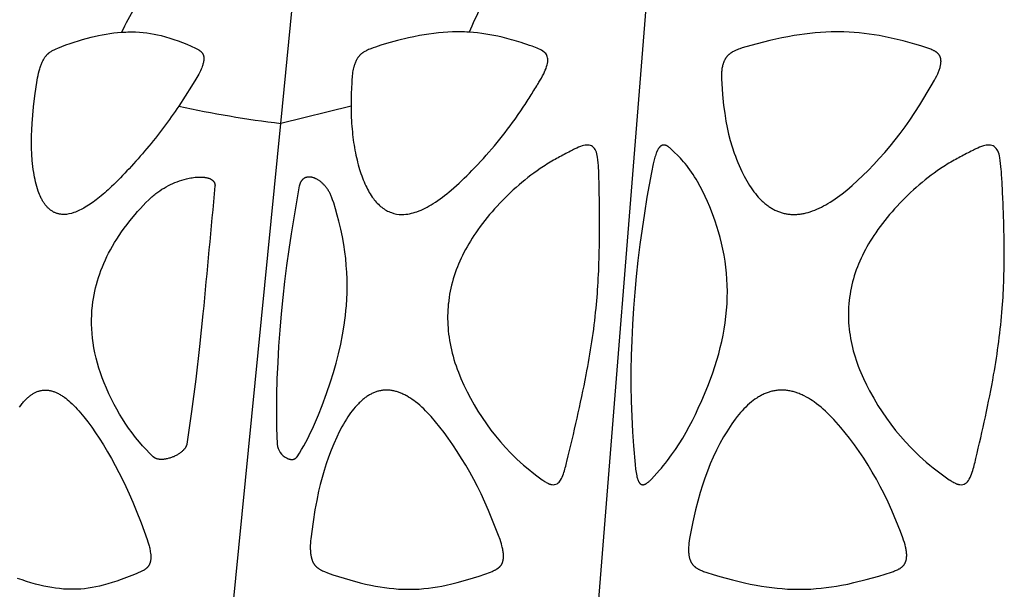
# Model space of a CAD drawing. Header units: millimetres. Extents: x 1250 to 1725, y 0 to 1655.
# Tile 227 of 256: x 1340 to 1408, y 1572 to 1611. Entities that reach past the tile are written whole.
import ezdxf

# ---------------------------------------------------------------- set-up
doc = ezdxf.new("R2010")
doc.units = ezdxf.units.MM
doc.header["$MEASUREMENT"] = 0
doc.layers.add('Crea2D$visibili$tangenti', color=7, linetype='Continuous', true_color=0x000000)

msp = doc.modelspace()

# ---------------------------------------------------------------- linework, layer by layer
at = {"layer": 'Crea2D$visibili$tangenti'}
for p, q in [((1357.689, 1603.844), (1358.477, 1611.82)), ((1379.505, 1569.947), (1382.86, 1611.82)), ((1362.53, 1605.038), (1357.689, 1603.844)), ((1354.341, 1569.947), (1357.689, 1603.844))]:
    msp.add_line(p, q, dxfattribs=at)
for points in [[(1342.73, 1597.565), (1342.681, 1597.566), (1342.633, 1597.569), (1342.585, 1597.573), (1342.537, 1597.579), (1342.489, 1597.586), (1342.441, 1597.594), (1342.393, 1597.605), (1342.346, 1597.616), (1342.299, 1597.629), (1342.253, 1597.644), (1342.207, 1597.66), (1342.161, 1597.677), (1342.117, 1597.696), (1342.073, 1597.716), (1342.029, 1597.738), (1341.987, 1597.761), (1341.943, 1597.787), (1341.9, 1597.814), (1341.858, 1597.842), (1341.817, 1597.872), (1341.776, 1597.904), (1341.737, 1597.936), (1341.699, 1597.97), (1341.662, 1598.004), (1341.625, 1598.04), (1341.59, 1598.077), (1341.555, 1598.115), (1341.521, 1598.153), (1341.488, 1598.193), (1341.456, 1598.233), (1341.425, 1598.273), (1341.395, 1598.315), (1341.361, 1598.365), (1341.327, 1598.416), (1341.295, 1598.467), (1341.264, 1598.519), (1341.234, 1598.572), (1341.205, 1598.625), (1341.177, 1598.679), (1341.15, 1598.734), (1341.099, 1598.844), (1341.051, 1598.956), (1341.007, 1599.07), (1340.966, 1599.185), (1340.914, 1599.34), (1340.867, 1599.497), (1340.824, 1599.655), (1340.785, 1599.814), (1340.749, 1599.974), (1340.717, 1600.134), (1340.66, 1600.457), (1340.629, 1600.667), (1340.601, 1600.876), (1340.557, 1601.297), (1340.526, 1601.719), (1340.508, 1602.142), (1340.501, 1602.565), (1340.505, 1602.988), (1340.519, 1603.412), (1340.541, 1603.835), (1340.586, 1604.416), (1340.644, 1604.996), (1340.74, 1605.756), (1340.9, 1606.831), (1340.927, 1606.989), (1340.957, 1607.146), (1340.99, 1607.302), (1341.028, 1607.458), (1341.049, 1607.535), (1341.071, 1607.612), (1341.095, 1607.689), (1341.12, 1607.765), (1341.141, 1607.826), (1341.163, 1607.886), (1341.186, 1607.943), (1341.21, 1608), (1341.235, 1608.056), (1341.262, 1608.111), (1341.29, 1608.165), (1341.32, 1608.22), (1341.346, 1608.266), (1341.374, 1608.311), (1341.402, 1608.357), (1341.432, 1608.402), (1341.463, 1608.445), (1341.496, 1608.488), (1341.513, 1608.509), (1341.53, 1608.529), (1341.547, 1608.55), (1341.565, 1608.569), (1341.584, 1608.589), (1341.604, 1608.609), (1341.624, 1608.628), (1341.644, 1608.647), (1341.665, 1608.665), (1341.686, 1608.683), (1341.707, 1608.701), (1341.728, 1608.717), (1341.75, 1608.734), (1341.773, 1608.75), (1341.818, 1608.781), (1341.864, 1608.811), (1341.912, 1608.839), (1341.96, 1608.866), (1342.008, 1608.893), (1342.058, 1608.918), (1342.108, 1608.942), (1342.209, 1608.989), (1342.312, 1609.033), (1342.592, 1609.148), (1342.874, 1609.256), (1343.159, 1609.357), (1343.445, 1609.451), (1343.733, 1609.54), (1344.023, 1609.624), (1344.607, 1609.777), (1345.125, 1609.898), (1345.385, 1609.953), (1345.647, 1610.002), (1345.909, 1610.044), (1346.172, 1610.08), (1346.437, 1610.108), (1346.702, 1610.128)], [(1369.234, 1591.425), (1369.232, 1591.404), (1369.213, 1591.2), (1369.199, 1590.995), (1369.19, 1590.791), (1369.185, 1590.586), (1369.185, 1590.381), (1369.189, 1590.176), (1369.198, 1589.971), (1369.212, 1589.767), (1369.231, 1589.546), (1369.255, 1589.326), (1369.283, 1589.106), (1369.317, 1588.887), (1369.355, 1588.669), (1369.398, 1588.452), (1369.446, 1588.235), (1369.498, 1588.02), (1369.557, 1587.796), (1369.622, 1587.574), (1369.691, 1587.353), (1369.764, 1587.133), (1369.841, 1586.914), (1369.923, 1586.697), (1370.096, 1586.268), (1370.302, 1585.804), (1370.523, 1585.348), (1370.758, 1584.899), (1371.007, 1584.456), (1371.276, 1584.009), (1371.558, 1583.569), (1371.854, 1583.138), (1372.162, 1582.716), (1372.484, 1582.305), (1372.818, 1581.903), (1373.165, 1581.513), (1373.525, 1581.134), (1373.74, 1580.919), (1373.959, 1580.708), (1374.183, 1580.502), (1374.41, 1580.302), (1374.624, 1580.121), (1375.249, 1579.632), (1375.691, 1579.29), (1375.748, 1579.249), (1375.805, 1579.21), (1375.863, 1579.172), (1375.922, 1579.135), (1375.982, 1579.1), (1376.043, 1579.067), (1376.084, 1579.047), (1376.126, 1579.027), (1376.147, 1579.018), (1376.168, 1579.01), (1376.19, 1579.001), (1376.211, 1578.994), (1376.233, 1578.986), (1376.255, 1578.979), (1376.277, 1578.973), (1376.299, 1578.968), (1376.321, 1578.963), (1376.344, 1578.958), (1376.367, 1578.955), (1376.39, 1578.952)], [(1396.837, 1591.425), (1396.835, 1591.404), (1396.819, 1591.188), (1396.809, 1590.971), (1396.805, 1590.754), (1396.805, 1590.537), (1396.811, 1590.32), (1396.822, 1590.103), (1396.838, 1589.887), (1396.859, 1589.671), (1396.885, 1589.456), (1396.916, 1589.242), (1396.952, 1589.028), (1396.992, 1588.815), (1397.038, 1588.603), (1397.087, 1588.392), (1397.141, 1588.182), (1397.199, 1587.973), (1397.264, 1587.755), (1397.334, 1587.538), (1397.407, 1587.322), (1397.486, 1587.108), (1397.568, 1586.895), (1397.654, 1586.684), (1397.744, 1586.475), (1397.838, 1586.267), (1398.046, 1585.836), (1398.268, 1585.413), (1398.547, 1584.909), (1398.842, 1584.414), (1399.127, 1583.97), (1399.425, 1583.535), (1399.736, 1583.109), (1400.06, 1582.693), (1400.397, 1582.287), (1400.746, 1581.891), (1401.107, 1581.507), (1401.48, 1581.133), (1401.706, 1580.918), (1401.937, 1580.707), (1402.172, 1580.501), (1402.411, 1580.3), (1402.637, 1580.12), (1403.294, 1579.631), (1403.76, 1579.289), (1403.82, 1579.249), (1403.88, 1579.209), (1403.941, 1579.171), (1404.003, 1579.134), (1404.066, 1579.1), (1404.13, 1579.067), (1404.174, 1579.046), (1404.218, 1579.027), (1404.24, 1579.018), (1404.262, 1579.009), (1404.285, 1579.001), (1404.307, 1578.993), (1404.33, 1578.986), (1404.353, 1578.979), (1404.376, 1578.973), (1404.399, 1578.968), (1404.423, 1578.963), (1404.446, 1578.958), (1404.47, 1578.955), (1404.494, 1578.952)], [(1339.682, 1584.29), (1339.769, 1584.414), (1339.815, 1584.474), (1339.861, 1584.534), (1339.909, 1584.593), (1339.957, 1584.652), (1340.035, 1584.74), (1340.075, 1584.783), (1340.116, 1584.826), (1340.158, 1584.867), (1340.2, 1584.908), (1340.243, 1584.948), (1340.287, 1584.987), (1340.332, 1585.025), (1340.378, 1585.062), (1340.424, 1585.098), (1340.472, 1585.132), (1340.52, 1585.165), (1340.569, 1585.197), (1340.619, 1585.227), (1340.67, 1585.256), (1340.716, 1585.28), (1340.762, 1585.303), (1340.809, 1585.325), (1340.856, 1585.345), (1340.904, 1585.364), (1340.953, 1585.382), (1341.002, 1585.398), (1341.052, 1585.413), (1341.101, 1585.426), (1341.152, 1585.438), (1341.202, 1585.448), (1341.253, 1585.456), (1341.304, 1585.463), (1341.356, 1585.468), (1341.381, 1585.469), (1341.407, 1585.471), (1341.433, 1585.471), (1341.459, 1585.472), (1341.486, 1585.471), (1341.514, 1585.47), (1341.568, 1585.467), (1341.623, 1585.461), (1341.677, 1585.454), (1341.731, 1585.446), (1341.784, 1585.435), (1341.838, 1585.423), (1341.89, 1585.409), (1341.943, 1585.394), (1341.995, 1585.378), (1342.047, 1585.36), (1342.098, 1585.341), (1342.149, 1585.321), (1342.2, 1585.299), (1342.25, 1585.277), (1342.299, 1585.253), (1342.359, 1585.224), (1342.417, 1585.192), (1342.476, 1585.16), (1342.533, 1585.126), (1342.59, 1585.091), (1342.645, 1585.055), (1342.701, 1585.018), (1342.755, 1584.98), (1342.863, 1584.901), (1342.967, 1584.818), (1343.07, 1584.733), (1343.17, 1584.644), (1343.298, 1584.527), (1343.422, 1584.406), (1343.543, 1584.282), (1343.662, 1584.156), (1343.777, 1584.027), (1343.891, 1583.896), (1344.111, 1583.628), (1344.389, 1583.268), (1344.657, 1582.901), (1344.916, 1582.526), (1345.166, 1582.146), (1345.457, 1581.687), (1345.739, 1581.221), (1346.012, 1580.751), (1346.275, 1580.275), (1346.53, 1579.794), (1346.775, 1579.309), (1347.012, 1578.819), (1347.239, 1578.324), (1347.489, 1577.75), (1347.728, 1577.17), (1348.06, 1576.316), (1348.48, 1575.165), (1348.528, 1575.019), (1348.574, 1574.872), (1348.615, 1574.724), (1348.634, 1574.65), (1348.651, 1574.575), (1348.667, 1574.5), (1348.682, 1574.424), (1348.694, 1574.348), (1348.713, 1574.211), (1348.719, 1574.152), (1348.724, 1574.092), (1348.727, 1574.033), (1348.728, 1573.974), (1348.727, 1573.914), (1348.726, 1573.884), (1348.725, 1573.855), (1348.723, 1573.825), (1348.72, 1573.795), (1348.714, 1573.747), (1348.711, 1573.723), (1348.707, 1573.699), (1348.703, 1573.675), (1348.698, 1573.651), (1348.692, 1573.627), (1348.687, 1573.604), (1348.68, 1573.58), (1348.673, 1573.557), (1348.665, 1573.534), (1348.657, 1573.512), (1348.648, 1573.489), (1348.639, 1573.467), (1348.629, 1573.445), (1348.618, 1573.424), (1348.608, 1573.406), (1348.597, 1573.388), (1348.586, 1573.37), (1348.575, 1573.353), (1348.563, 1573.336), (1348.551, 1573.319), (1348.538, 1573.303), (1348.525, 1573.287), (1348.511, 1573.271), (1348.497, 1573.256), (1348.483, 1573.241), (1348.468, 1573.226), (1348.453, 1573.211), (1348.438, 1573.197), (1348.423, 1573.183), (1348.407, 1573.17), (1348.384, 1573.151), (1348.361, 1573.134), (1348.338, 1573.116), (1348.314, 1573.1), (1348.29, 1573.084), (1348.265, 1573.068), (1348.24, 1573.053), (1348.215, 1573.039), (1348.164, 1573.01), (1348.112, 1572.983), (1348.007, 1572.933), (1347.861, 1572.866), (1347.713, 1572.803), (1347.417, 1572.682), (1346.685, 1572.406), (1346.379, 1572.3), (1346.072, 1572.199), (1345.762, 1572.105), (1345.45, 1572.02), (1345.195, 1571.957), (1344.937, 1571.902), (1344.679, 1571.854), (1344.419, 1571.814), (1344.158, 1571.782), (1343.896, 1571.758), (1343.765, 1571.75), (1343.634, 1571.744), (1343.502, 1571.74), (1343.371, 1571.739), (1343.306, 1571.739), (1343.242, 1571.739), (1343.107, 1571.74), (1342.972, 1571.744), (1342.703, 1571.759), (1342.435, 1571.783), (1342.167, 1571.815), (1341.894, 1571.855), (1341.622, 1571.903), (1341.352, 1571.958), (1341.084, 1572.02), (1340.774, 1572.099), (1340.466, 1572.187), (1340.161, 1572.281), (1339.857, 1572.381), (1339.533, 1572.494)]]:
    msp.add_lwpolyline(points, dxfattribs=at)
for points in [[(1346.702, 1610.128, -0.016524), (1347.289, 1610.149), (1347.353, 1610.149), (1347.417, 1610.149), (1347.677, 1610.144), (1347.937, 1610.131), (1348.196, 1610.11), (1348.454, 1610.081), (1348.704, 1610.044), (1348.952, 1610.001), (1349.199, 1609.95), (1349.444, 1609.892), (1349.738, 1609.813), (1350.03, 1609.725), (1350.319, 1609.63), (1350.606, 1609.529), (1350.909, 1609.417), (1351.208, 1609.299), (1351.505, 1609.173), (1351.798, 1609.037), (1351.898, 1608.988), (1351.947, 1608.962), (1351.995, 1608.934), (1352.018, 1608.92), (1352.042, 1608.905), (1352.065, 1608.89), (1352.087, 1608.874), (1352.109, 1608.857), (1352.131, 1608.84), (1352.152, 1608.823), (1352.173, 1608.804), (1352.187, 1608.791), (1352.2, 1608.778), (1352.213, 1608.764), (1352.226, 1608.751), (1352.238, 1608.736), (1352.25, 1608.722), (1352.262, 1608.707), (1352.273, 1608.692), (1352.284, 1608.677), (1352.294, 1608.661), (1352.304, 1608.645), (1352.313, 1608.629), (1352.322, 1608.612), (1352.33, 1608.595), (1352.334, 1608.587), (1352.338, 1608.578), (1352.341, 1608.57), (1352.345, 1608.561), (1352.348, 1608.551), (1352.352, 1608.541), (1352.355, 1608.531), (1352.358, 1608.521), (1352.361, 1608.51), (1352.364, 1608.5), (1352.366, 1608.489), (1352.369, 1608.479), (1352.373, 1608.458), (1352.376, 1608.436), (1352.379, 1608.415), (1352.381, 1608.393), (1352.382, 1608.372), (1352.383, 1608.35), (1352.384, 1608.328), (1352.383, 1608.306), (1352.383, 1608.284), (1352.382, 1608.262), (1352.38, 1608.24), (1352.378, 1608.219), (1352.375, 1608.189), (1352.372, 1608.16), (1352.367, 1608.131), (1352.363, 1608.103), (1352.357, 1608.074), (1352.351, 1608.045), (1352.338, 1607.989), (1352.323, 1607.933), (1352.306, 1607.877), (1352.287, 1607.821), (1352.268, 1607.765), (1352.233, 1607.674), (1352.196, 1607.584), (1352.147, 1607.477), (1352.096, 1607.371), (1352.033, 1607.248), (1351.967, 1607.126), (1351.829, 1606.886), (1351.534, 1606.412), (1350.648, 1605.038)], [(1370.678, 1610.128, 0.014545), (1369.995, 1610.149), (1369.919, 1610.149), (1369.842, 1610.149), (1369.519, 1610.144), (1369.197, 1610.131), (1368.875, 1610.109), (1368.554, 1610.081), (1368.224, 1610.044), (1367.895, 1610), (1367.567, 1609.949), (1367.24, 1609.892), (1366.861, 1609.818), (1366.483, 1609.736), (1365.733, 1609.554), (1364.963, 1609.341), (1364.581, 1609.225), (1364.202, 1609.102), (1364.045, 1609.048), (1363.889, 1608.991), (1363.812, 1608.96), (1363.736, 1608.928), (1363.66, 1608.894), (1363.585, 1608.858), (1363.535, 1608.832), (1363.485, 1608.804), (1363.436, 1608.776), (1363.388, 1608.746), (1363.341, 1608.714), (1363.318, 1608.698), (1363.295, 1608.681), (1363.273, 1608.664), (1363.251, 1608.646), (1363.229, 1608.628), (1363.208, 1608.61), (1363.186, 1608.589), (1363.164, 1608.568), (1363.142, 1608.546), (1363.121, 1608.524), (1363.1, 1608.501), (1363.08, 1608.478), (1363.061, 1608.454), (1363.041, 1608.43), (1363.023, 1608.405), (1363.005, 1608.38), (1362.987, 1608.355), (1362.97, 1608.329), (1362.953, 1608.303), (1362.937, 1608.277), (1362.921, 1608.25), (1362.906, 1608.223), (1362.877, 1608.168), (1362.85, 1608.112), (1362.824, 1608.056), (1362.801, 1607.998), (1362.779, 1607.941), (1362.759, 1607.882), (1362.74, 1607.824), (1362.711, 1607.72), (1362.699, 1607.675), (1362.678, 1607.584), (1362.656, 1607.478), (1362.637, 1607.371), (1362.62, 1607.25), (1362.606, 1607.129), (1362.594, 1607.007), (1362.585, 1606.886), (1362.571, 1606.642), (1362.547, 1605.908), (1362.53, 1605.038)]]:
    msp.add_lwpolyline(points, format="xyb", dxfattribs=at)
for points in [[(1393.042, 1597.565), (1393.114, 1597.567), (1393.185, 1597.57), (1393.257, 1597.574), (1393.328, 1597.581), (1393.399, 1597.588), (1393.47, 1597.597), (1393.541, 1597.608), (1393.611, 1597.619), (1393.682, 1597.632), (1393.752, 1597.647), (1393.891, 1597.679), (1394.029, 1597.716), (1394.166, 1597.758), (1394.326, 1597.812), (1394.484, 1597.871), (1394.639, 1597.935), (1394.793, 1598.004), (1394.945, 1598.077), (1395.095, 1598.155), (1395.243, 1598.236), (1395.389, 1598.32), (1395.56, 1598.424), (1395.729, 1598.532), (1395.895, 1598.644), (1396.059, 1598.76), (1396.221, 1598.878), (1396.38, 1599), (1396.693, 1599.25), (1397.073, 1599.573), (1397.443, 1599.907), (1397.804, 1600.251), (1398.158, 1600.602), (1398.55, 1601.008), (1398.933, 1601.421), (1399.308, 1601.843), (1399.673, 1602.272), (1400.029, 1602.709), (1400.376, 1603.153), (1400.713, 1603.605), (1401.04, 1604.064), (1401.392, 1604.585), (1401.731, 1605.114), (1402.518, 1606.434), (1402.74, 1606.821), (1402.818, 1606.969), (1402.893, 1607.119), (1402.963, 1607.27), (1403.015, 1607.391), (1403.039, 1607.452), (1403.062, 1607.514), (1403.084, 1607.576), (1403.104, 1607.638), (1403.122, 1607.701), (1403.139, 1607.765), (1403.152, 1607.821), (1403.163, 1607.878), (1403.173, 1607.934), (1403.177, 1607.963), (1403.18, 1607.991), (1403.183, 1608.02), (1403.185, 1608.048), (1403.187, 1608.077), (1403.188, 1608.105), (1403.188, 1608.134), (1403.187, 1608.162), (1403.185, 1608.191), (1403.182, 1608.22), (1403.18, 1608.243), (1403.176, 1608.267), (1403.172, 1608.291), (1403.167, 1608.314), (1403.161, 1608.337), (1403.155, 1608.36), (1403.148, 1608.383), (1403.14, 1608.406), (1403.132, 1608.428), (1403.123, 1608.45), (1403.113, 1608.472), (1403.103, 1608.493), (1403.097, 1608.504), (1403.092, 1608.514), (1403.086, 1608.525), (1403.08, 1608.535), (1403.074, 1608.545), (1403.067, 1608.555), (1403.061, 1608.564), (1403.054, 1608.574), (1403.047, 1608.584), (1403.04, 1608.593), (1403.032, 1608.602), (1403.025, 1608.611), (1403.017, 1608.62), (1403.009, 1608.629), (1402.993, 1608.646), (1402.977, 1608.663), (1402.959, 1608.679), (1402.942, 1608.695), (1402.923, 1608.711), (1402.905, 1608.725), (1402.886, 1608.74), (1402.866, 1608.754), (1402.847, 1608.768), (1402.826, 1608.781), (1402.806, 1608.794), (1402.765, 1608.819), (1402.732, 1608.837), (1402.698, 1608.856), (1402.664, 1608.873), (1402.63, 1608.89), (1402.56, 1608.922), (1402.49, 1608.951), (1402.419, 1608.979), (1402.347, 1609.006), (1402.203, 1609.056), (1401.8, 1609.186), (1401.394, 1609.308), (1400.577, 1609.53), (1399.76, 1609.726), (1399.35, 1609.813), (1398.937, 1609.892), (1398.591, 1609.95), (1398.244, 1610.001), (1397.896, 1610.045), (1397.547, 1610.081), (1397.198, 1610.11), (1396.848, 1610.131), (1396.497, 1610.144), (1396.147, 1610.149), (1396.06, 1610.149), (1395.973, 1610.149), (1395.611, 1610.144), (1395.248, 1610.131), (1394.886, 1610.109), (1394.525, 1610.08), (1394.157, 1610.043), (1393.79, 1609.999), (1393.424, 1609.949), (1393.059, 1609.891), (1392.638, 1609.818), (1392.219, 1609.736), (1391.385, 1609.554), (1390.517, 1609.338), (1390.086, 1609.22), (1389.486, 1609.041), (1389.317, 1608.985), (1389.233, 1608.954), (1389.15, 1608.922), (1389.067, 1608.888), (1388.986, 1608.852), (1388.931, 1608.826), (1388.878, 1608.799), (1388.825, 1608.771), (1388.773, 1608.741), (1388.747, 1608.725), (1388.722, 1608.709), (1388.697, 1608.692), (1388.673, 1608.675), (1388.648, 1608.657), (1388.625, 1608.639), (1388.601, 1608.621), (1388.578, 1608.601), (1388.557, 1608.582), (1388.536, 1608.563), (1388.516, 1608.543), (1388.496, 1608.522), (1388.476, 1608.502), (1388.457, 1608.48), (1388.438, 1608.458), (1388.42, 1608.436), (1388.403, 1608.414), (1388.385, 1608.391), (1388.369, 1608.367), (1388.353, 1608.343), (1388.337, 1608.319), (1388.322, 1608.295), (1388.307, 1608.27), (1388.293, 1608.246), (1388.278, 1608.217), (1388.263, 1608.189), (1388.249, 1608.16), (1388.236, 1608.131), (1388.224, 1608.101), (1388.212, 1608.072), (1388.2, 1608.042), (1388.189, 1608.012), (1388.179, 1607.981), (1388.169, 1607.951), (1388.151, 1607.889), (1388.135, 1607.827), (1388.12, 1607.765), (1388.105, 1607.693), (1388.093, 1607.621), (1388.082, 1607.548), (1388.074, 1607.476), (1388.067, 1607.404), (1388.063, 1607.331), (1388.059, 1607.258), (1388.058, 1607.186), (1388.058, 1607.04), (1388.062, 1606.895), (1388.078, 1606.603), (1388.132, 1605.844), (1388.206, 1605.087), (1388.278, 1604.542), (1388.366, 1604), (1388.453, 1603.553), (1388.553, 1603.109), (1388.667, 1602.668), (1388.795, 1602.231), (1388.938, 1601.799), (1389.015, 1601.584), (1389.096, 1601.372), (1389.18, 1601.161), (1389.269, 1600.951), (1389.361, 1600.743), (1389.458, 1600.537), (1389.624, 1600.207), (1389.711, 1600.044), (1389.802, 1599.883), (1389.896, 1599.724), (1389.994, 1599.567), (1390.095, 1599.413), (1390.201, 1599.262), (1390.295, 1599.134), (1390.392, 1599.009), (1390.493, 1598.887), (1390.597, 1598.768), (1390.704, 1598.652), (1390.816, 1598.54), (1390.873, 1598.485), (1390.932, 1598.432), (1390.991, 1598.379), (1391.051, 1598.328), (1391.104, 1598.285), (1391.158, 1598.242), (1391.213, 1598.201), (1391.268, 1598.16), (1391.324, 1598.121), (1391.381, 1598.082), (1391.439, 1598.045), (1391.497, 1598.009), (1391.556, 1597.974), (1391.616, 1597.94), (1391.676, 1597.908), (1391.738, 1597.877), (1391.799, 1597.847), (1391.862, 1597.819), (1391.925, 1597.792), (1391.988, 1597.766), (1392.051, 1597.743), (1392.115, 1597.721), (1392.179, 1597.7), (1392.244, 1597.681), (1392.309, 1597.663), (1392.374, 1597.647), (1392.44, 1597.632), (1392.506, 1597.619), (1392.573, 1597.607), (1392.639, 1597.596), (1392.706, 1597.587), (1392.773, 1597.58), (1392.841, 1597.574), (1392.908, 1597.57), (1392.975, 1597.567)], [(1382.692, 1578.952), (1382.7, 1578.953), (1382.708, 1578.955), (1382.716, 1578.957), (1382.723, 1578.958), (1382.731, 1578.961), (1382.739, 1578.963), (1382.746, 1578.965), (1382.754, 1578.967), (1382.762, 1578.97), (1382.769, 1578.973), (1382.784, 1578.979), (1382.799, 1578.985), (1382.813, 1578.992), (1382.827, 1578.999), (1382.841, 1579.006), (1382.855, 1579.014), (1382.869, 1579.023), (1382.883, 1579.031), (1382.896, 1579.04), (1382.923, 1579.058), (1382.943, 1579.073), (1382.964, 1579.089), (1383.004, 1579.121), (1383.043, 1579.154), (1383.081, 1579.188), (1383.119, 1579.223), (1383.155, 1579.259), (1383.227, 1579.333), (1383.788, 1579.947), (1383.917, 1580.092), (1384.044, 1580.241), (1384.194, 1580.425), (1384.341, 1580.613), (1384.624, 1580.997), (1384.888, 1581.378), (1385.14, 1581.766), (1385.383, 1582.16), (1385.616, 1582.56), (1385.839, 1582.966), (1386.053, 1583.376), (1386.259, 1583.791), (1386.457, 1584.21), (1386.696, 1584.743), (1387.115, 1585.748), (1387.297, 1586.219), (1387.453, 1586.652), (1387.6, 1587.089), (1387.738, 1587.529), (1387.865, 1587.972), (1387.975, 1588.394), (1388.075, 1588.818), (1388.165, 1589.245), (1388.244, 1589.673), (1388.312, 1590.104), (1388.367, 1590.536), (1388.411, 1590.969), (1388.441, 1591.404), (1388.442, 1591.425), (1388.459, 1591.848), (1388.464, 1592.271), (1388.456, 1592.695), (1388.435, 1593.117), (1388.403, 1593.533), (1388.358, 1593.948), (1388.301, 1594.361), (1388.233, 1594.773), (1388.154, 1595.179), (1388.064, 1595.583), (1387.963, 1595.984), (1387.85, 1596.382), (1387.735, 1596.746), (1387.613, 1597.108), (1387.436, 1597.604), (1387.245, 1598.096), (1387.096, 1598.453), (1386.938, 1598.806), (1386.771, 1599.155), (1386.593, 1599.498), (1386.404, 1599.836), (1386.306, 1600.002), (1386.204, 1600.166), (1386.1, 1600.329), (1385.992, 1600.489), (1385.881, 1600.648), (1385.768, 1600.804), (1385.664, 1600.941), (1385.558, 1601.075), (1385.448, 1601.205), (1385.334, 1601.332), (1385.224, 1601.447), (1384.617, 1602.051), (1384.554, 1602.11), (1384.523, 1602.138), (1384.492, 1602.164), (1384.46, 1602.19), (1384.427, 1602.215), (1384.41, 1602.227), (1384.393, 1602.239), (1384.376, 1602.25), (1384.358, 1602.261), (1384.34, 1602.272), (1384.322, 1602.282), (1384.304, 1602.292), (1384.286, 1602.301), (1384.272, 1602.307), (1384.259, 1602.313), (1384.246, 1602.319), (1384.232, 1602.324), (1384.218, 1602.329), (1384.204, 1602.333), (1384.19, 1602.337), (1384.176, 1602.341), (1384.162, 1602.344), (1384.155, 1602.346), (1384.148, 1602.347), (1384.141, 1602.348), (1384.134, 1602.349), (1384.126, 1602.35), (1384.119, 1602.351), (1384.112, 1602.352), (1384.105, 1602.352), (1384.097, 1602.352), (1384.09, 1602.353), (1384.083, 1602.353), (1384.075, 1602.352), (1384.068, 1602.352), (1384.061, 1602.352), (1384.055, 1602.351), (1384.05, 1602.351), (1384.045, 1602.351), (1384.04, 1602.35), (1384.03, 1602.349), (1384.02, 1602.347), (1384.01, 1602.345), (1384.001, 1602.343), (1383.991, 1602.34), (1383.982, 1602.337), (1383.972, 1602.334), (1383.963, 1602.331), (1383.954, 1602.327), (1383.945, 1602.323), (1383.936, 1602.319), (1383.927, 1602.314), (1383.918, 1602.309), (1383.91, 1602.304), (1383.901, 1602.299), (1383.893, 1602.294), (1383.885, 1602.288), (1383.876, 1602.282), (1383.868, 1602.276), (1383.86, 1602.27), (1383.853, 1602.264), (1383.845, 1602.257), (1383.837, 1602.251), (1383.83, 1602.244), (1383.815, 1602.23), (1383.801, 1602.216), (1383.787, 1602.201), (1383.778, 1602.19), (1383.768, 1602.179), (1383.759, 1602.167), (1383.75, 1602.156), (1383.732, 1602.133), (1383.716, 1602.109), (1383.7, 1602.084), (1383.685, 1602.059), (1383.67, 1602.034), (1383.656, 1602.008), (1383.643, 1601.982), (1383.63, 1601.956), (1383.618, 1601.929), (1383.606, 1601.903), (1383.584, 1601.848), (1383.563, 1601.793), (1383.532, 1601.704), (1383.502, 1601.615), (1383.475, 1601.524), (1383.449, 1601.434), (1383.401, 1601.251), (1383.358, 1601.068), (1383.229, 1600.456), (1382.922, 1598.757), (1382.745, 1597.67), (1382.583, 1596.581), (1382.434, 1595.489), (1382.301, 1594.396), (1382.182, 1593.302), (1382.079, 1592.205), (1381.992, 1591.108), (1381.921, 1589.996), (1381.868, 1588.883), (1381.835, 1587.857), (1381.819, 1586.83), (1381.818, 1585.768), (1381.836, 1584.707), (1381.87, 1583.646), (1381.922, 1582.586), (1381.986, 1581.625), (1382.101, 1580.345), (1382.14, 1580.024), (1382.173, 1579.794), (1382.193, 1579.679), (1382.216, 1579.565), (1382.233, 1579.493), (1382.251, 1579.421), (1382.261, 1579.385), (1382.272, 1579.349), (1382.284, 1579.314), (1382.297, 1579.279), (1382.307, 1579.253), (1382.318, 1579.227), (1382.33, 1579.202), (1382.343, 1579.177), (1382.349, 1579.164), (1382.356, 1579.152), (1382.363, 1579.14), (1382.37, 1579.128), (1382.378, 1579.116), (1382.386, 1579.104), (1382.394, 1579.093), (1382.402, 1579.082), (1382.409, 1579.073), (1382.416, 1579.064), (1382.423, 1579.056), (1382.431, 1579.048), (1382.438, 1579.04), (1382.446, 1579.032), (1382.454, 1579.024), (1382.462, 1579.017), (1382.471, 1579.01), (1382.479, 1579.003), (1382.484, 1579), (1382.488, 1578.996), (1382.493, 1578.993), (1382.497, 1578.99), (1382.502, 1578.987), (1382.507, 1578.984), (1382.511, 1578.982), (1382.516, 1578.979), (1382.521, 1578.976), (1382.526, 1578.974), (1382.531, 1578.972), (1382.536, 1578.969), (1382.54, 1578.967), (1382.545, 1578.965), (1382.55, 1578.964), (1382.554, 1578.962), (1382.559, 1578.96), (1382.564, 1578.959), (1382.568, 1578.957), (1382.573, 1578.956), (1382.578, 1578.955), (1382.583, 1578.954), (1382.588, 1578.953), (1382.593, 1578.952), (1382.598, 1578.951), (1382.603, 1578.95), (1382.608, 1578.949), (1382.613, 1578.949), (1382.618, 1578.948), (1382.623, 1578.948), (1382.628, 1578.947), (1382.633, 1578.947), (1382.638, 1578.947), (1382.643, 1578.947), (1382.648, 1578.947), (1382.653, 1578.947), (1382.657, 1578.947), (1382.662, 1578.948), (1382.667, 1578.948), (1382.672, 1578.949), (1382.677, 1578.949), (1382.682, 1578.95), (1382.687, 1578.951)], [(1364.973, 1585.472), (1364.912, 1585.47), (1364.851, 1585.467), (1364.79, 1585.462), (1364.729, 1585.456), (1364.668, 1585.447), (1364.608, 1585.437), (1364.548, 1585.426), (1364.488, 1585.413), (1364.428, 1585.398), (1364.369, 1585.382), (1364.311, 1585.364), (1364.252, 1585.345), (1364.195, 1585.324), (1364.138, 1585.302), (1364.081, 1585.279), (1364.025, 1585.254), (1363.965, 1585.225), (1363.905, 1585.195), (1363.846, 1585.164), (1363.788, 1585.131), (1363.73, 1585.096), (1363.673, 1585.061), (1363.617, 1585.024), (1363.562, 1584.986), (1363.508, 1584.946), (1363.454, 1584.906), (1363.401, 1584.865), (1363.349, 1584.822), (1363.247, 1584.735), (1363.148, 1584.644), (1363.089, 1584.587), (1363.03, 1584.529), (1362.917, 1584.41), (1362.807, 1584.287), (1362.701, 1584.16), (1362.599, 1584.031), (1362.5, 1583.899), (1362.405, 1583.765), (1362.312, 1583.628), (1362.203, 1583.459), (1362.098, 1583.288), (1361.996, 1583.115), (1361.898, 1582.939), (1361.712, 1582.583), (1361.537, 1582.22), (1361.337, 1581.771), (1361.15, 1581.316), (1360.977, 1580.855), (1360.817, 1580.39), (1360.67, 1579.921), (1360.534, 1579.447), (1360.409, 1578.971), (1360.295, 1578.492), (1360.16, 1577.855), (1360.042, 1577.214), (1359.911, 1576.381), (1359.759, 1575.228), (1359.743, 1575.069), (1359.73, 1574.91), (1359.721, 1574.75), (1359.719, 1574.671), (1359.719, 1574.591), (1359.72, 1574.511), (1359.722, 1574.431), (1359.727, 1574.351), (1359.734, 1574.271), (1359.74, 1574.207), (1359.748, 1574.142), (1359.758, 1574.079), (1359.77, 1574.015), (1359.783, 1573.952), (1359.791, 1573.921), (1359.799, 1573.89), (1359.807, 1573.859), (1359.816, 1573.828), (1359.826, 1573.797), (1359.837, 1573.767), (1359.846, 1573.741), (1359.856, 1573.715), (1359.866, 1573.689), (1359.877, 1573.664), (1359.889, 1573.638), (1359.901, 1573.613), (1359.913, 1573.588), (1359.926, 1573.564), (1359.94, 1573.54), (1359.954, 1573.516), (1359.969, 1573.492), (1359.984, 1573.469), (1360, 1573.446), (1360.016, 1573.424), (1360.033, 1573.402), (1360.051, 1573.381), (1360.067, 1573.362), (1360.084, 1573.344), (1360.102, 1573.325), (1360.12, 1573.308), (1360.139, 1573.29), (1360.157, 1573.273), (1360.177, 1573.257), (1360.196, 1573.241), (1360.216, 1573.225), (1360.237, 1573.209), (1360.257, 1573.194), (1360.278, 1573.18), (1360.32, 1573.151), (1360.364, 1573.124), (1360.395, 1573.106), (1360.427, 1573.088), (1360.492, 1573.054), (1360.557, 1573.022), (1360.624, 1572.991), (1360.691, 1572.963), (1360.895, 1572.882), (1361.277, 1572.744), (1361.662, 1572.616), (1362.439, 1572.381), (1363.16, 1572.187), (1363.524, 1572.099), (1363.889, 1572.02), (1364.205, 1571.958), (1364.523, 1571.903), (1364.841, 1571.855), (1365.161, 1571.815), (1365.481, 1571.783), (1365.803, 1571.759), (1366.124, 1571.744), (1366.447, 1571.739), (1366.523, 1571.739), (1366.6, 1571.739), (1366.915, 1571.743), (1367.229, 1571.758), (1367.543, 1571.783), (1367.856, 1571.815), (1368.167, 1571.855), (1368.476, 1571.902), (1368.785, 1571.957), (1369.092, 1572.019), (1369.466, 1572.105), (1369.837, 1572.199), (1370.576, 1572.407), (1371.359, 1572.65), (1371.747, 1572.783), (1372.132, 1572.926), (1372.256, 1572.975), (1372.317, 1573.001), (1372.378, 1573.028), (1372.438, 1573.057), (1372.467, 1573.073), (1372.497, 1573.088), (1372.525, 1573.105), (1372.554, 1573.122), (1372.582, 1573.139), (1372.61, 1573.157), (1372.629, 1573.171), (1372.648, 1573.184), (1372.667, 1573.198), (1372.686, 1573.212), (1372.704, 1573.227), (1372.722, 1573.242), (1372.739, 1573.257), (1372.756, 1573.273), (1372.773, 1573.289), (1372.789, 1573.306), (1372.805, 1573.322), (1372.82, 1573.34), (1372.835, 1573.358), (1372.85, 1573.376), (1372.863, 1573.394), (1372.877, 1573.413), (1372.89, 1573.434), (1372.902, 1573.455), (1372.914, 1573.476), (1372.926, 1573.498), (1372.936, 1573.52), (1372.946, 1573.542), (1372.956, 1573.565), (1372.965, 1573.588), (1372.973, 1573.612), (1372.98, 1573.635), (1372.987, 1573.659), (1372.994, 1573.683), (1373, 1573.707), (1373.005, 1573.731), (1373.01, 1573.755), (1373.015, 1573.779), (1373.02, 1573.81), (1373.024, 1573.84), (1373.027, 1573.871), (1373.03, 1573.902), (1373.032, 1573.932), (1373.033, 1573.963), (1373.034, 1573.994), (1373.034, 1574.025), (1373.033, 1574.086), (1373.03, 1574.148), (1373.025, 1574.209), (1373.019, 1574.271), (1373.008, 1574.347), (1372.996, 1574.423), (1372.982, 1574.498), (1372.966, 1574.574), (1372.949, 1574.648), (1372.93, 1574.723), (1372.89, 1574.871), (1372.845, 1575.018), (1372.796, 1575.164), (1372.691, 1575.453), (1372.008, 1577.163), (1371.755, 1577.745), (1371.487, 1578.32), (1371.24, 1578.819), (1370.983, 1579.314), (1370.715, 1579.803), (1370.437, 1580.286), (1370.149, 1580.763), (1369.85, 1581.233), (1369.541, 1581.697), (1369.222, 1582.154), (1368.943, 1582.536), (1368.655, 1582.911), (1368.357, 1583.278), (1368.047, 1583.636), (1367.796, 1583.906), (1367.667, 1584.039), (1367.535, 1584.168), (1367.4, 1584.294), (1367.263, 1584.417), (1367.122, 1584.537), (1366.978, 1584.652), (1366.86, 1584.741), (1366.739, 1584.827), (1366.617, 1584.91), (1366.492, 1584.989), (1366.364, 1585.063), (1366.299, 1585.098), (1366.234, 1585.133), (1366.168, 1585.166), (1366.101, 1585.197), (1366.034, 1585.227), (1365.966, 1585.256), (1365.907, 1585.28), (1365.847, 1585.303), (1365.787, 1585.324), (1365.726, 1585.344), (1365.665, 1585.363), (1365.604, 1585.381), (1365.542, 1585.397), (1365.48, 1585.411), (1365.417, 1585.425), (1365.354, 1585.436), (1365.291, 1585.447), (1365.228, 1585.455), (1365.164, 1585.462), (1365.101, 1585.467), (1365.037, 1585.47)], [(1392.213, 1585.472), (1392.144, 1585.47), (1392.075, 1585.467), (1392.007, 1585.462), (1391.939, 1585.456), (1391.87, 1585.448), (1391.802, 1585.438), (1391.734, 1585.427), (1391.667, 1585.414), (1391.6, 1585.399), (1391.533, 1585.383), (1391.466, 1585.366), (1391.4, 1585.347), (1391.334, 1585.326), (1391.269, 1585.305), (1391.205, 1585.281), (1391.14, 1585.257), (1391.072, 1585.229), (1391.004, 1585.199), (1390.937, 1585.168), (1390.87, 1585.136), (1390.804, 1585.102), (1390.739, 1585.067), (1390.675, 1585.03), (1390.611, 1584.992), (1390.548, 1584.954), (1390.485, 1584.913), (1390.363, 1584.83), (1390.243, 1584.742), (1390.126, 1584.651), (1389.99, 1584.538), (1389.858, 1584.42), (1389.73, 1584.299), (1389.605, 1584.173), (1389.484, 1584.044), (1389.366, 1583.912), (1389.252, 1583.777), (1389.14, 1583.639), (1389.011, 1583.473), (1388.886, 1583.303), (1388.764, 1583.131), (1388.646, 1582.957), (1388.531, 1582.78), (1388.419, 1582.601), (1388.204, 1582.239), (1387.953, 1581.783), (1387.717, 1581.32), (1387.496, 1580.85), (1387.288, 1580.374), (1387.095, 1579.891), (1386.915, 1579.403), (1386.747, 1578.911), (1386.593, 1578.415), (1386.423, 1577.816), (1386.271, 1577.213), (1386.087, 1576.384), (1385.863, 1575.232), (1385.837, 1575.073), (1385.815, 1574.914), (1385.806, 1574.834), (1385.799, 1574.754), (1385.793, 1574.674), (1385.789, 1574.594), (1385.787, 1574.513), (1385.788, 1574.433), (1385.79, 1574.352), (1385.795, 1574.271), (1385.8, 1574.206), (1385.807, 1574.141), (1385.816, 1574.077), (1385.827, 1574.013), (1385.833, 1573.981), (1385.84, 1573.95), (1385.848, 1573.918), (1385.856, 1573.887), (1385.865, 1573.856), (1385.874, 1573.825), (1385.884, 1573.794), (1385.895, 1573.764), (1385.905, 1573.738), (1385.916, 1573.713), (1385.926, 1573.687), (1385.938, 1573.662), (1385.95, 1573.638), (1385.963, 1573.613), (1385.976, 1573.589), (1385.989, 1573.565), (1386.004, 1573.542), (1386.018, 1573.519), (1386.034, 1573.496), (1386.05, 1573.474), (1386.066, 1573.452), (1386.083, 1573.431), (1386.101, 1573.41), (1386.119, 1573.389), (1386.137, 1573.37), (1386.156, 1573.352), (1386.175, 1573.333), (1386.194, 1573.316), (1386.214, 1573.299), (1386.235, 1573.282), (1386.255, 1573.265), (1386.276, 1573.249), (1386.298, 1573.234), (1386.32, 1573.219), (1386.364, 1573.19), (1386.41, 1573.162), (1386.456, 1573.136), (1386.492, 1573.117), (1386.528, 1573.098), (1386.601, 1573.063), (1386.675, 1573.03), (1386.751, 1573), (1386.826, 1572.97), (1387.057, 1572.89), (1387.495, 1572.749), (1387.936, 1572.619), (1388.824, 1572.38), (1389.636, 1572.186), (1390.043, 1572.099), (1390.453, 1572.02), (1390.81, 1571.958), (1391.168, 1571.903), (1391.527, 1571.855), (1391.887, 1571.815), (1392.247, 1571.783), (1392.608, 1571.759), (1392.97, 1571.744), (1393.332, 1571.739), (1393.419, 1571.739), (1393.505, 1571.739), (1393.862, 1571.743), (1394.218, 1571.758), (1394.574, 1571.783), (1394.929, 1571.815), (1395.282, 1571.855), (1395.634, 1571.902), (1395.985, 1571.957), (1396.334, 1572.019), (1396.759, 1572.104), (1397.181, 1572.199), (1398.022, 1572.407), (1398.907, 1572.649), (1399.346, 1572.782), (1399.782, 1572.925), (1399.921, 1572.975), (1399.99, 1573.001), (1400.058, 1573.028), (1400.126, 1573.057), (1400.192, 1573.088), (1400.225, 1573.104), (1400.258, 1573.121), (1400.29, 1573.139), (1400.322, 1573.157), (1400.365, 1573.183), (1400.386, 1573.197), (1400.407, 1573.211), (1400.427, 1573.226), (1400.448, 1573.24), (1400.468, 1573.256), (1400.487, 1573.271), (1400.506, 1573.287), (1400.525, 1573.304), (1400.543, 1573.321), (1400.561, 1573.338), (1400.578, 1573.356), (1400.595, 1573.374), (1400.611, 1573.393), (1400.627, 1573.413), (1400.642, 1573.433), (1400.656, 1573.454), (1400.67, 1573.475), (1400.683, 1573.496), (1400.696, 1573.518), (1400.707, 1573.541), (1400.719, 1573.563), (1400.729, 1573.586), (1400.739, 1573.61), (1400.749, 1573.633), (1400.758, 1573.657), (1400.766, 1573.681), (1400.774, 1573.705), (1400.781, 1573.73), (1400.787, 1573.754), (1400.793, 1573.779), (1400.799, 1573.809), (1400.805, 1573.84), (1400.81, 1573.87), (1400.814, 1573.901), (1400.817, 1573.931), (1400.82, 1573.962), (1400.821, 1573.993), (1400.823, 1574.024), (1400.823, 1574.055), (1400.824, 1574.085), (1400.822, 1574.147), (1400.819, 1574.209), (1400.814, 1574.271), (1400.806, 1574.339), (1400.797, 1574.406), (1400.786, 1574.473), (1400.773, 1574.54), (1400.759, 1574.606), (1400.744, 1574.672), (1400.71, 1574.804), (1400.663, 1574.968), (1400.61, 1575.131), (1400.553, 1575.293), (1400.389, 1575.717), (1399.797, 1577.164), (1399.537, 1577.745), (1399.26, 1578.318), (1399.003, 1578.821), (1398.734, 1579.318), (1398.454, 1579.808), (1398.162, 1580.291), (1397.859, 1580.768), (1397.544, 1581.236), (1397.218, 1581.698), (1396.881, 1582.151), (1396.587, 1582.527), (1396.283, 1582.896), (1395.969, 1583.256), (1395.807, 1583.432), (1395.642, 1583.605), (1395.503, 1583.747), (1395.362, 1583.886), (1395.218, 1584.022), (1395.07, 1584.154), (1394.92, 1584.284), (1394.767, 1584.409), (1394.611, 1584.531), (1394.451, 1584.648), (1394.319, 1584.738), (1394.185, 1584.825), (1394.048, 1584.908), (1393.909, 1584.987), (1393.768, 1585.062), (1393.696, 1585.097), (1393.624, 1585.131), (1393.551, 1585.164), (1393.478, 1585.196), (1393.404, 1585.226), (1393.33, 1585.254), (1393.262, 1585.279), (1393.195, 1585.302), (1393.127, 1585.323), (1393.058, 1585.344), (1392.989, 1585.363), (1392.92, 1585.381), (1392.85, 1585.397), (1392.78, 1585.412), (1392.71, 1585.425), (1392.64, 1585.437), (1392.569, 1585.447), (1392.498, 1585.455), (1392.427, 1585.462), (1392.356, 1585.467), (1392.284, 1585.47)]]:
    msp.add_lwpolyline(points, close=True, dxfattribs=at)
for points in [[(1349.852, 1580.736), (1349.79, 1580.722), (1349.729, 1580.71), (1349.698, 1580.705), (1349.667, 1580.7), (1349.636, 1580.696), (1349.605, 1580.693), (1349.574, 1580.69), (1349.543, 1580.688), (1349.512, 1580.687), (1349.481, 1580.686), (1349.45, 1580.686), (1349.42, 1580.687), (1349.389, 1580.688), (1349.358, 1580.69), (1349.327, 1580.693), (1349.297, 1580.697), (1349.266, 1580.702), (1349.236, 1580.708), (1349.205, 1580.714), (1349.175, 1580.722), (1349.16, 1580.726), (1349.145, 1580.731), (1349.13, 1580.736), (1349.115, 1580.741), (1349.1, 1580.746), (1349.086, 1580.752), (1349.071, 1580.758), (1349.057, 1580.764), (1349.042, 1580.771), (1349.028, 1580.778), (1349.014, 1580.786), (1349, 1580.793), (1348.986, 1580.802), (1348.972, 1580.81), (1348.959, 1580.819), (1348.945, 1580.829), (1348.932, 1580.838), (1348.919, 1580.849), (1348.907, 1580.86), (1348.894, 1580.871), (1348.643, 1581.112), (1348.4, 1581.362), (1348.165, 1581.619), (1347.938, 1581.882), (1347.681, 1582.195), (1347.434, 1582.515), (1347.196, 1582.843), (1346.968, 1583.177), (1346.765, 1583.493), (1346.57, 1583.815), (1346.383, 1584.141), (1346.204, 1584.472), (1346.016, 1584.841), (1345.837, 1585.215), (1345.668, 1585.594), (1345.509, 1585.977), (1345.381, 1586.311), (1345.261, 1586.648), (1345.15, 1586.989), (1345.049, 1587.331), (1344.958, 1587.677), (1344.877, 1588.025), (1344.808, 1588.376), (1344.751, 1588.729), (1344.71, 1589.045), (1344.679, 1589.363), (1344.657, 1589.682), (1344.646, 1590.001), (1344.645, 1590.321), (1344.654, 1590.64), (1344.673, 1590.958), (1344.702, 1591.275), (1344.705, 1591.295), (1344.735, 1591.541), (1344.772, 1591.786), (1344.815, 1592.03), (1344.864, 1592.273), (1344.919, 1592.513), (1344.98, 1592.752), (1345.047, 1592.989), (1345.12, 1593.225), (1345.203, 1593.472), (1345.292, 1593.718), (1345.386, 1593.96), (1345.487, 1594.201), (1345.593, 1594.439), (1345.705, 1594.675), (1345.822, 1594.908), (1345.944, 1595.138), (1346.084, 1595.386), (1346.229, 1595.63), (1346.379, 1595.871), (1346.535, 1596.109), (1346.715, 1596.37), (1346.9, 1596.627), (1347.09, 1596.881), (1347.285, 1597.131), (1347.639, 1597.563), (1347.821, 1597.774), (1348.007, 1597.982), (1348.197, 1598.186), (1348.392, 1598.386), (1348.59, 1598.582), (1348.794, 1598.773), (1348.86, 1598.833), (1348.927, 1598.892), (1348.995, 1598.948), (1349.063, 1599.003), (1349.133, 1599.057), (1349.204, 1599.109), (1349.347, 1599.209), (1349.492, 1599.304), (1349.638, 1599.393), (1349.786, 1599.477), (1349.936, 1599.556), (1350.087, 1599.63), (1350.239, 1599.7), (1350.392, 1599.766), (1350.547, 1599.827), (1350.703, 1599.883), (1350.86, 1599.935), (1351.019, 1599.982), (1351.179, 1600.025), (1351.278, 1600.048), (1351.377, 1600.069), (1351.476, 1600.088), (1351.576, 1600.105), (1351.675, 1600.119), (1351.775, 1600.13), (1351.875, 1600.139), (1351.976, 1600.146), (1352.057, 1600.149), (1352.138, 1600.149), (1352.219, 1600.148), (1352.26, 1600.146), (1352.3, 1600.144), (1352.34, 1600.14), (1352.381, 1600.136), (1352.421, 1600.132), (1352.461, 1600.126), (1352.501, 1600.119), (1352.541, 1600.112), (1352.581, 1600.103), (1352.621, 1600.094), (1352.649, 1600.087), (1352.678, 1600.078), (1352.706, 1600.07), (1352.734, 1600.061), (1352.762, 1600.051), (1352.789, 1600.04), (1352.816, 1600.028), (1352.842, 1600.016), (1352.855, 1600.009), (1352.868, 1600.002), (1352.881, 1599.995), (1352.893, 1599.988), (1352.906, 1599.981), (1352.918, 1599.973), (1352.93, 1599.965), (1352.942, 1599.957), (1352.953, 1599.948), (1352.965, 1599.939), (1352.976, 1599.93), (1352.987, 1599.921), (1352.997, 1599.911), (1353.008, 1599.901), (1353.018, 1599.891), (1353.028, 1599.88), (1353.036, 1599.872), (1353.044, 1599.863), (1353.051, 1599.853), (1353.058, 1599.844), (1353.065, 1599.834), (1353.072, 1599.825), (1353.079, 1599.815), (1353.085, 1599.805), (1353.091, 1599.794), (1353.097, 1599.784), (1353.103, 1599.774), (1353.108, 1599.763), (1353.114, 1599.752), (1353.118, 1599.741), (1353.123, 1599.73), (1353.127, 1599.719), (1353.131, 1599.708), (1353.135, 1599.697), (1353.138, 1599.685), (1353.141, 1599.674), (1353.144, 1599.662), (1353.146, 1599.651), (1353.148, 1599.639), (1353.15, 1599.627), (1353.151, 1599.615), (1353.152, 1599.603), (1353.152, 1599.592), (1353.152, 1599.58), (1353.152, 1599.568), (1353.151, 1599.556), (1353.15, 1599.544), (1353.149, 1599.538), (1353.149, 1599.532, 0.000541), (1352.323, 1590.731), (1352.094, 1588.479), (1351.832, 1586.231), (1351.537, 1583.987), (1351.207, 1581.738), (1351.206, 1581.729), (1351.204, 1581.72), (1351.202, 1581.711), (1351.2, 1581.702), (1351.197, 1581.693), (1351.192, 1581.676), (1351.187, 1581.658), (1351.18, 1581.641), (1351.174, 1581.624), (1351.167, 1581.607), (1351.158, 1581.589), (1351.149, 1581.57), (1351.139, 1581.552), (1351.129, 1581.534), (1351.118, 1581.516), (1351.108, 1581.499), (1351.096, 1581.482), (1351.085, 1581.465), (1351.07, 1581.444), (1351.055, 1581.424), (1351.039, 1581.405), (1351.023, 1581.385), (1351.007, 1581.366), (1350.99, 1581.348), (1350.973, 1581.329), (1350.956, 1581.311), (1350.92, 1581.276), (1350.883, 1581.242), (1350.845, 1581.209), (1350.806, 1581.177), (1350.76, 1581.141), (1350.713, 1581.106), (1350.665, 1581.073), (1350.616, 1581.041), (1350.566, 1581.01), (1350.515, 1580.981), (1350.464, 1580.953), (1350.412, 1580.927), (1350.359, 1580.902), (1350.306, 1580.878), (1350.252, 1580.856), (1350.197, 1580.835), (1350.142, 1580.815), (1350.086, 1580.797), (1350.03, 1580.781), (1349.974, 1580.766)], [(1358.198, 1580.736), (1358.217, 1580.728), (1358.236, 1580.722), (1358.255, 1580.715), (1358.274, 1580.71), (1358.294, 1580.705), (1358.313, 1580.7), (1358.333, 1580.696), (1358.352, 1580.693), (1358.372, 1580.69), (1358.391, 1580.688), (1358.411, 1580.687), (1358.421, 1580.686), (1358.43, 1580.686), (1358.44, 1580.686), (1358.45, 1580.686), (1358.46, 1580.686), (1358.47, 1580.687), (1358.479, 1580.687), (1358.489, 1580.688), (1358.499, 1580.689), (1358.509, 1580.69), (1358.519, 1580.692), (1358.529, 1580.693), (1358.538, 1580.695), (1358.548, 1580.697), (1358.558, 1580.699), (1358.568, 1580.702), (1358.577, 1580.705), (1358.587, 1580.708), (1358.597, 1580.711), (1358.606, 1580.714), (1358.616, 1580.718), (1358.626, 1580.722), (1358.635, 1580.726), (1358.645, 1580.731), (1358.654, 1580.736), (1358.664, 1580.741), (1358.673, 1580.746), (1358.683, 1580.752), (1358.692, 1580.758), (1358.701, 1580.764), (1358.711, 1580.771), (1358.72, 1580.778), (1358.729, 1580.786), (1358.738, 1580.793), (1358.746, 1580.802), (1358.755, 1580.81), (1358.764, 1580.819), (1358.772, 1580.829), (1358.78, 1580.838), (1358.788, 1580.849), (1358.796, 1580.86), (1358.804, 1580.871), (1358.964, 1581.118), (1359.117, 1581.369), (1359.264, 1581.624), (1359.405, 1581.882), (1359.564, 1582.187), (1359.718, 1582.494), (1359.866, 1582.805), (1360.008, 1583.118), (1360.281, 1583.76), (1360.535, 1584.408), (1360.834, 1585.223), (1361.111, 1586.044), (1361.311, 1586.684), (1361.496, 1587.327), (1361.665, 1587.976), (1361.815, 1588.628), (1361.947, 1589.284), (1362.057, 1589.944), (1362.103, 1590.276), (1362.144, 1590.608), (1362.179, 1590.941), (1362.207, 1591.275), (1362.209, 1591.295), (1362.237, 1591.73), (1362.254, 1592.165), (1362.26, 1592.643), (1362.253, 1593.121), (1362.233, 1593.59), (1362.202, 1594.059), (1362.157, 1594.528), (1362.1, 1594.994), (1362.022, 1595.508), (1361.929, 1596.019), (1361.814, 1596.566), (1361.685, 1597.11), (1361.577, 1597.531), (1361.46, 1597.949), (1361.331, 1598.364), (1361.26, 1598.569), (1361.185, 1598.773), (1361.162, 1598.833), (1361.138, 1598.892), (1361.112, 1598.948), (1361.086, 1599.003), (1361.059, 1599.057), (1361.031, 1599.109), (1361.002, 1599.16), (1360.973, 1599.209), (1360.943, 1599.257), (1360.912, 1599.304), (1360.881, 1599.349), (1360.849, 1599.393), (1360.817, 1599.435), (1360.784, 1599.477), (1360.751, 1599.517), (1360.718, 1599.556), (1360.684, 1599.594), (1360.65, 1599.63), (1360.615, 1599.666), (1360.58, 1599.7), (1360.544, 1599.734), (1360.509, 1599.766), (1360.472, 1599.797), (1360.436, 1599.827), (1360.399, 1599.856), (1360.361, 1599.883), (1360.323, 1599.91), (1360.285, 1599.935), (1360.247, 1599.959), (1360.208, 1599.982), (1360.169, 1600.004), (1360.129, 1600.025), (1360.105, 1600.036), (1360.08, 1600.048), (1360.056, 1600.058), (1360.031, 1600.069), (1360.006, 1600.078), (1359.98, 1600.088), (1359.955, 1600.096), (1359.929, 1600.104), (1359.904, 1600.112), (1359.878, 1600.119), (1359.853, 1600.125), (1359.827, 1600.131), (1359.801, 1600.135), (1359.775, 1600.14), (1359.749, 1600.143), (1359.723, 1600.146), (1359.701, 1600.148), (1359.679, 1600.149), (1359.656, 1600.149), (1359.634, 1600.149), (1359.612, 1600.149), (1359.59, 1600.147), (1359.568, 1600.146), (1359.546, 1600.143), (1359.524, 1600.14), (1359.502, 1600.136), (1359.48, 1600.131), (1359.459, 1600.126), (1359.438, 1600.12), (1359.427, 1600.117), (1359.417, 1600.113), (1359.406, 1600.11), (1359.396, 1600.106), (1359.386, 1600.102), (1359.375, 1600.098), (1359.366, 1600.094), (1359.356, 1600.089), (1359.347, 1600.085), (1359.337, 1600.08), (1359.319, 1600.07), (1359.3, 1600.06), (1359.282, 1600.049), (1359.265, 1600.037), (1359.248, 1600.025), (1359.231, 1600.012), (1359.215, 1599.998), (1359.199, 1599.984), (1359.183, 1599.97), (1359.168, 1599.955), (1359.154, 1599.94), (1359.14, 1599.924), (1359.127, 1599.908), (1359.114, 1599.891), (1359.107, 1599.881), (1359.1, 1599.871), (1359.093, 1599.861), (1359.086, 1599.851), (1359.073, 1599.83), (1359.061, 1599.808), (1359.05, 1599.787), (1359.039, 1599.765), (1359.029, 1599.742), (1359.019, 1599.72), (1359.01, 1599.697), (1359.002, 1599.674), (1358.994, 1599.65), (1358.987, 1599.627), (1358.981, 1599.603), (1358.974, 1599.58), (1358.969, 1599.556), (1358.963, 1599.532), (1358.762, 1598.439), (1358.574, 1597.344), (1358.398, 1596.246), (1358.236, 1595.146), (1358.087, 1594.045), (1357.952, 1592.941), (1357.829, 1591.837), (1357.72, 1590.731), (1357.621, 1589.607), (1357.538, 1588.483), (1357.471, 1587.359), (1357.423, 1586.235), (1357.394, 1585.112), (1357.384, 1583.989), (1357.397, 1582.868), (1357.434, 1581.747, 0.269807), (1358.123, 1580.766)]]:
    msp.add_lwpolyline(points, format="xyb", close=True, dxfattribs=at)
for centre, radius, start, end in [((1399.092, 1583.182), 58.912, 150.91504, 152.78183), ((1429.302, 1585.108), 63.74, 155.22402, 156.88854), ((1366.657, 1678.106), 74.802, 257.64204, 263.11366)]:
    msp.add_arc(centre, radius, start, end, dxfattribs=at)
for points, knots in [([(1366.039, 1597.565), (1366.39, 1597.569), (1367.147, 1597.736), (1368.294, 1598.334), (1369.552, 1599.309), (1371.512, 1601.195), (1373.196, 1603.196), (1374.398, 1604.954), (1374.887, 1605.726), (1375.202, 1606.234), (1375.547, 1606.787), (1375.793, 1607.222), (1375.955, 1607.594), (1376.008, 1607.765), (1376.052, 1607.908), (1376.108, 1608.159), (1376.058, 1608.533), (1375.814, 1608.813), (1375.444, 1608.995), (1374.91, 1609.196), (1374.072, 1609.475), (1372.646, 1609.886), (1371.438, 1610.083), (1370.678, 1610.128)], [0, 0, 0, 0, 1.049889, 2.299418, 3.855757, 5.815158, 10.453213, 11.681556, 12.201404, 13.193512, 13.476485, 14.156151, 14.691445, 14.691445, 14.691445, 15.135203, 15.471221, 15.777877, 16.216882, 16.698379, 17.492767, 18.864107, 21.149286, 21.149286, 21.149286, 21.149286]), ([(1350.648, 1605.038), (1350.316, 1604.538), (1349.606, 1603.544), (1348.469, 1602.101), (1347.268, 1600.742), (1346.143, 1599.587), (1345.135, 1598.69), (1344.272, 1598.073), (1343.484, 1597.68), (1342.966, 1597.569), (1342.73, 1597.565)], [0, 0, 0, 0, 1.799984, 3.665172, 5.508378, 7.23971, 8.499281, 9.553712, 10.417323, 11.12589, 11.12589, 11.12589, 11.12589]), ([(1362.53, 1605.038), (1362.529, 1604.508), (1362.574, 1603.488), (1362.764, 1602.024), (1363.082, 1600.712), (1363.496, 1599.586), (1364.002, 1598.692), (1364.599, 1598.046), (1365.286, 1597.653), (1365.79, 1597.568), (1366.039, 1597.565)], [0, 0, 0, 0, 1.58989, 3.061284, 4.42269, 5.633402, 6.653058, 7.49023, 8.247936, 8.997113, 8.997113, 8.997113, 8.997113]), ([(1376.39, 1578.952), (1376.502, 1578.935), (1376.748, 1578.985), (1377.009, 1579.285), (1377.225, 1579.82), (1377.817, 1582.239), (1378.703, 1586.023), (1379.266, 1589.566), (1379.415, 1591.108), (1379.482, 1591.787), (1379.583, 1593.196), (1379.659, 1595.457), (1379.658, 1597.594), (1379.63, 1599.398), (1379.603, 1600.61), (1379.549, 1601.417), (1379.442, 1601.943), (1379.208, 1602.274), (1378.967, 1602.348), (1378.853, 1602.352), (1378.72, 1602.358), (1378.411, 1602.297), (1378.049, 1602.138), (1377.538, 1601.87), (1377.044, 1601.615), (1376.306, 1601.214), (1374.677, 1600.181), (1372.831, 1598.528), (1371.143, 1596.409), (1369.874, 1594.293), (1369.353, 1592.579), (1369.234, 1591.425)], [0, 0, 0, 0, 0.343828, 0.699996, 1.162408, 2.066279, 8.172397, 12.817439, 12.817439, 12.817439, 14.865641, 17.054927, 19.60397, 21.273825, 22.467779, 23.241022, 23.701246, 24.066297, 24.412828, 24.412828, 24.412828, 24.807899, 25.353153, 25.590914, 26.542557, 27.01886, 28.113973, 32.313647, 34.409563, 36.223634, 39.701583, 39.701583, 39.701583, 39.701583]), ([(1404.494, 1578.952), (1404.618, 1578.934), (1404.894, 1578.992), (1405.177, 1579.341), (1405.396, 1579.942), (1405.976, 1582.341), (1406.812, 1586.088), (1407.295, 1589.567), (1407.412, 1591.108), (1407.464, 1591.787), (1407.539, 1593.245), (1407.558, 1595.555), (1407.495, 1597.691), (1407.417, 1599.421), (1407.353, 1600.573), (1407.274, 1601.376), (1407.146, 1601.929), (1406.889, 1602.273), (1406.631, 1602.348), (1406.511, 1602.352), (1406.375, 1602.358), (1406.056, 1602.298), (1405.685, 1602.139), (1405.164, 1601.87), (1404.66, 1601.615), (1403.909, 1601.215), (1402.262, 1600.188), (1400.399, 1598.534), (1398.705, 1596.412), (1397.438, 1594.297), (1396.934, 1592.579), (1396.837, 1591.425)], [0, 0, 0, 0, 0.379693, 0.783781, 1.308605, 2.293369, 8.186966, 12.82032, 12.82032, 12.82032, 14.865288, 17.199711, 19.748478, 21.2737, 22.396549, 23.208833, 23.693926, 24.088388, 24.452505, 24.452505, 24.452505, 24.860569, 25.416662, 25.658037, 26.623628, 27.106654, 28.214374, 32.434111, 34.532477, 36.342422, 39.814409, 39.814409, 39.814409, 39.814409])]:
    msp.add_open_spline(points, degree=3, knots=knots, dxfattribs=at)

doc.saveas('drawing.dxf')
